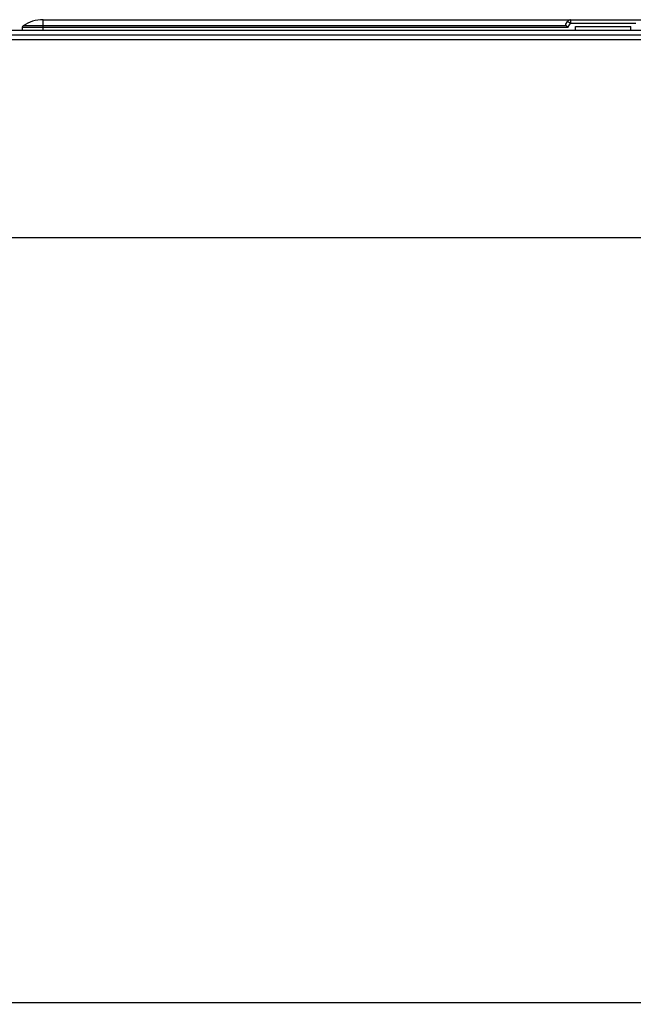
# Model space of a CAD drawing. Extents: x 28 to 410, y 33 to 287.
# Tile 9 of 41: x 61 to 83, y 195 to 230. Entities that reach past the tile are written whole.
import ezdxf

# ---------------------------------------------------------------- set-up
doc = ezdxf.new("R2010")
doc.units = 0
doc.header["$LTSCALE"] = 23.1
doc.layers.get('0').update_dxf_attribs({"linetype": 'CONTINUOUS'})
doc.layers.add('ALL_DIM', color=7, linetype='CONTINUOUS')
doc.layers.add('ALL_FEATURES', color=7, linetype='CONTINUOUS')
doc.dimstyles.get("Standard").update_dxf_attribs({"dimtxt": 2.5, "dimasz": 2.5, "dimexe": 1.25, "dimexo": 0.625, "dimtad": 1, "dimcen": 2.5, "dimazin": 3, "dimtfac": 1, "dimtmove": 0, "dimatfit": 3})

# ---------------------------------------------------------------- blocks, each defined once
blk = doc.blocks.new('_OPEN')
at = {"color": 0, "linetype": 'BYBLOCK'}
for p, q in [((0, 0), (-1, 0.25)), ((-1, -0.25), (0, 0)), ((-1, 0), (0, 0))]:
    blk.add_line(p, q, dxfattribs=at)
blk = doc.blocks.new('*D6')
at = {"layer": 'ALL_DIM', "color": 2, "linetype": 'CONTINUOUS'}
for p, q in [((55.482, 229.957), (35.421, 229.957)), ((36.421, 229.957), (36.421, 184.332)), ((36.421, 138.707), (36.421, 184.332)), ((63.232, 138.707), (35.421, 138.707))]:
    blk.add_line(p, q, dxfattribs=at)
at = {"layer": 'ALL_DIM', "color": 2, "linetype": 'CONTINUOUS', "xscale": 2, "yscale": 2, "zscale": 2}
for p, rotation in [((36.421, 229.957), 90), ((36.421, 138.707), 270)]:
    blk.add_blockref('_OPEN', p, dxfattribs=dict(at, rotation=rotation))

msp = doc.modelspace()

# ---------------------------------------------------------------- linework, layer by layer
at = {"layer": 'ALL_FEATURES', "color": 7, "linetype": 'CONTINUOUS'}
for p, q in [((80.775, 230.106), (61.14, 230.106)), ((61.857, 229.957), (61.857, 230.332)), ((61.857, 230.332), (102.357, 230.332)), ((80.761, 230.166), (80.821, 230.27)), ((80.835, 230.046), (80.929, 230.209)), ((80.929, 230.332), (80.929, 230.209)), ((80.929, 230.209), (83.285, 230.209)), ((56.482, 229.957), (107.732, 229.957)), ((60.22, 229.95), (103.993, 229.95)), ((103.831, 229.769), (60.382, 229.769)), ((61.108, 230.046), (61.107, 229.957)), ((80.835, 230.046), (61.108, 230.046)), ((81.105, 229.957), (81.107, 230.082)), ((81.107, 230.082), (83.107, 230.082)), ((83.109, 229.957), (83.107, 230.082)), ((103.831, 229.609), (60.382, 229.609)), ((83.982, 222.457), (54.79, 222.457)), ((54.613, 194.832), (84.032, 194.832))]:
    msp.add_line(p, q, dxfattribs=at)
for points in [[(80.775, 230.106), (80.763, 230.119), (80.756, 230.133), (80.755, 230.15), (80.761, 230.166)], [(80.835, 230.046), (80.813, 230.07), (80.793, 230.09), (80.775, 230.106)], [(80.821, 230.27), (80.826, 230.267), (80.842, 230.259), (80.866, 230.245), (80.896, 230.228), (80.929, 230.209)]]:
    msp.add_lwpolyline(points, dxfattribs=at)
for centre, radius, start, end in [((61.183, 230.045), 0.075, 124.9704, 179), ((61.857, 229.082), 1.25, 90, 124.9704), ((80.929, 230.207), 0.125, 90, 150)]:
    msp.add_arc(centre, radius, start, end, dxfattribs=at)

# ---------------------------------------------------------------- dimensions: what is measured, and where the dimension line sits
at = {"layer": 'ALL_DIM', "color": 2, "linetype": 'CONTINUOUS'}
dim = msp.add_linear_dim(base=(36.421, 138.707), p1=(55.482, 229.957), p2=(63.232, 138.707), angle=270, dimstyle='Standard', dxfattribs=at)
dim.commit()
dim.dimension.update_dxf_attribs({"geometry": '*D6', "text_midpoint": (35.621, 180.204), "dimtype": 128})

doc.saveas('drawing.dxf')
